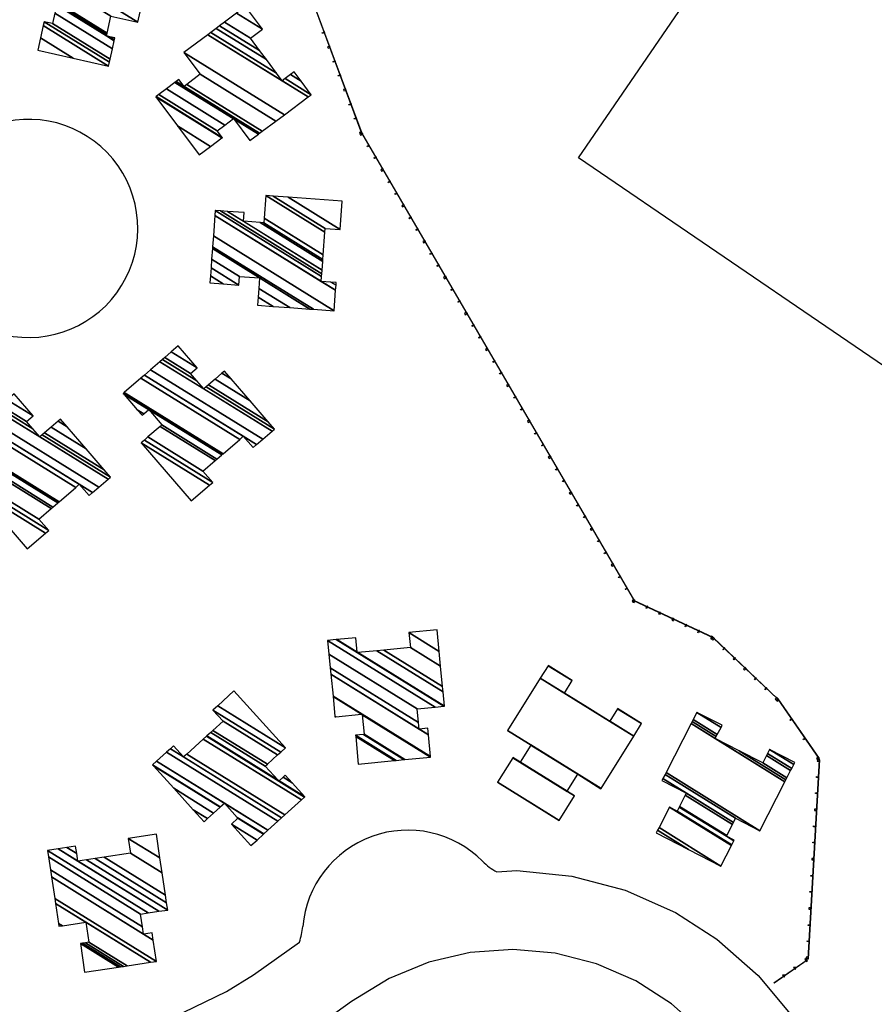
# Model space of a CAD drawing. Extents: x -0.5 to 41.9, y -0.5 to 29.8.
# Tile 42 of 128: x 7.255 to 7.474, y 4.466 to 4.718. Entities that reach past the tile are written whole.
import ezdxf

# ---------------------------------------------------------------- set-up
doc = ezdxf.new("R2010")
doc.units = 0
doc.header["$MEASUREMENT"] = 0
for name, color, linetype in [('11', 2, 'CONTINUOUS'), ('21', 5, 'CONTINUOUS'), ('60', 6, 'CONTINUOUS')]:
    doc.layers.add(name, color=color, linetype=linetype)

msp = doc.modelspace()

# ---------------------------------------------------------------- linework, layer by layer
at = {"layer": '11'}
for points in [[(7.49021, 4.81689), (7.62451, 4.72571), (7.59397, 4.68012), (7.80978, 4.53842), (7.76239, 4.46902), (7.54658, 4.6114), (7.53288, 4.59142), (7.39859, 4.68304), (7.49021, 4.81689)], [(7.11829, 4.54992), (7.11948, 4.54723), (7.12555, 4.53607), (7.1325, 4.52544), (7.14028, 4.5154), (7.14883, 4.50602), (7.15339, 4.5016), (7.163, 4.49331), (7.17326, 4.48582), (7.18371, 4.47939), (7.22242, 4.46276), (7.22998, 4.46025), (7.23784, 4.45831), (7.24986, 4.45658), (7.26199, 4.45629), (7.27006, 4.45689), (7.27806, 4.45813), (7.28981, 4.46117), (7.2974, 4.46396), (7.30832, 4.46925), (7.31522, 4.47349), (7.32698, 4.48193)], [(7.37762, 4.49992), (7.38271, 4.50023), (7.3968, 4.49884), (7.41049, 4.49522), (7.42342, 4.48946), (7.43399, 4.4827), (7.44464, 4.47336), (7.45366, 4.46246), (7.45721, 4.45718), (7.45864, 4.45441)], [(7.43057, 4.45883), (7.42242, 4.46611), (7.41321, 4.472), (7.40318, 4.47635), (7.39259, 4.47905), (7.38171, 4.48003), (7.3708, 4.47927), (7.36016, 4.47678), (7.35005, 4.47262), (7.34038, 4.46671), (7.32663, 4.4568)]]:
    msp.add_lwpolyline(points, dxfattribs=at)
for centre, radius, start, end in [((7.25759, 4.66492), 0.02797, 257.3147, 541.794), ((7.35477, 4.48362), 0.027, 44.843, 175.1475), ((7.38468, 4.51337), 0.01519, 224.843, 242.2898), ((7.31273, 4.48719), 0.01519, 339.7563, 355.1475)]:
    msp.add_arc(centre, radius, start, end, dxfattribs=at)
at = {"layer": '60'}
for p, q in [((7.32648, 4.73363), (7.34294, 4.68933)), ((7.32652, 4.73365), (7.34298, 4.68934)), ((7.34291, 4.6894), (7.41287, 4.56935)), ((7.34295, 4.68942), (7.41291, 4.56937)), ((7.41267, 4.56953), (7.43295, 4.56004)), ((7.41269, 4.56958), (7.43297, 4.56008)), ((7.43308, 4.55995), (7.44955, 4.5443)), ((7.43311, 4.55999), (7.44959, 4.54433)), ((7.44962, 4.54422), (7.46018, 4.52895)), ((7.44966, 4.54425), (7.46022, 4.52898)), ((7.46026, 4.52866), (7.45737, 4.47766)), ((7.46031, 4.52866), (7.45742, 4.47766)), ((7.45717, 4.4773), (7.44866, 4.47138)), ((7.4572, 4.47726), (7.44869, 4.47134))]:
    msp.add_line(p, q, dxfattribs=at)
for points in [[(7.33331, 4.71526), (7.33337, 4.71508), (7.33293, 4.71492), (7.33287, 4.7151)], [(7.33335, 4.71527), (7.33342, 4.7151), (7.3335, 4.71513), (7.33344, 4.71531)], [(7.33478, 4.7113), (7.33465, 4.71165), (7.33421, 4.71149), (7.33434, 4.71114)], [(7.33469, 4.71167), (7.33482, 4.71132), (7.33491, 4.71135), (7.33478, 4.7117)], [(7.33605, 4.70787), (7.33611, 4.7077), (7.33568, 4.70754), (7.33561, 4.70771)], [(7.33609, 4.70789), (7.33616, 4.70771), (7.33625, 4.70775), (7.33618, 4.70792)], [(7.33739, 4.70427), (7.33745, 4.70409), (7.33702, 4.70393), (7.33695, 4.70411)], [(7.33743, 4.70429), (7.3375, 4.70411), (7.33759, 4.70414), (7.33752, 4.70432)], [(7.33886, 4.70031), (7.33873, 4.70067), (7.33829, 4.7005), (7.33842, 4.70015)], [(7.33877, 4.70068), (7.3389, 4.70033), (7.33899, 4.70036), (7.33886, 4.70071)], [(7.34013, 4.69689), (7.3402, 4.69671), (7.33976, 4.69655), (7.33969, 4.69672)], [(7.34018, 4.6969), (7.34024, 4.69673), (7.34033, 4.69676), (7.34026, 4.69693)], [(7.34147, 4.69328), (7.34154, 4.69311), (7.3411, 4.69294), (7.34103, 4.69312)], [(7.34152, 4.6933), (7.34158, 4.69312), (7.34167, 4.69315), (7.3416, 4.69333)], [(7.34294, 4.68933), (7.34281, 4.68968), (7.34237, 4.68951), (7.3425, 4.68916)], [(7.34309, 4.68908), (7.34291, 4.6894), (7.3425, 4.68916), (7.34269, 4.68884)], [(7.34285, 4.68969), (7.34298, 4.68934), (7.34307, 4.68937), (7.34294, 4.68973)], [(7.34295, 4.68942), (7.34314, 4.6891), (7.34322, 4.68915), (7.34303, 4.68947)], [(7.34476, 4.68622), (7.34485, 4.68606), (7.34445, 4.68582), (7.34435, 4.68598)], [(7.3448, 4.68624), (7.34489, 4.68608), (7.34497, 4.68613), (7.34488, 4.68629)], [(7.34652, 4.6832), (7.34661, 4.68304), (7.34621, 4.68281), (7.34611, 4.68297)], [(7.34656, 4.68323), (7.34665, 4.68307), (7.34673, 4.68311), (7.34664, 4.68327)], [(7.34846, 4.67986), (7.34827, 4.68019), (7.34787, 4.67995), (7.34806, 4.67963)], [(7.34831, 4.68021), (7.3485, 4.67989), (7.34858, 4.67994), (7.3484, 4.68026)], [(7.35013, 4.67701), (7.35022, 4.67685), (7.34982, 4.67661), (7.34972, 4.67678)], [(7.35017, 4.67703), (7.35026, 4.67687), (7.35034, 4.67692), (7.35025, 4.67708)], [(7.35188, 4.67399), (7.35198, 4.67383), (7.35157, 4.6736), (7.35148, 4.67376)], [(7.35192, 4.67402), (7.35202, 4.67386), (7.3521, 4.6739), (7.352, 4.67407)], [(7.35383, 4.67066), (7.35364, 4.67098), (7.35324, 4.67074), (7.35343, 4.67042)], [(7.35368, 4.671), (7.35387, 4.67068), (7.35395, 4.67073), (7.35376, 4.67105)], [(7.35549, 4.6678), (7.35559, 4.66764), (7.35518, 4.6674), (7.35509, 4.66757)], [(7.35553, 4.66782), (7.35563, 4.66766), (7.35571, 4.66771), (7.35561, 4.66787)], [(7.35725, 4.66478), (7.35735, 4.66462), (7.35694, 4.66439), (7.35685, 4.66455)], [(7.35729, 4.66481), (7.35739, 4.66465), (7.35747, 4.66469), (7.35737, 4.66486)], [(7.3592, 4.66145), (7.35901, 4.66177), (7.3586, 4.66153), (7.35879, 4.66121)], [(7.35905, 4.66179), (7.35924, 4.66147), (7.35932, 4.66152), (7.35913, 4.66184)], [(7.36086, 4.65859), (7.36096, 4.65843), (7.36055, 4.65819), (7.36046, 4.65836)], [(7.3609, 4.65861), (7.361, 4.65845), (7.36108, 4.6585), (7.36098, 4.65866)], [(7.36266, 4.6556), (7.36275, 4.65544), (7.36283, 4.65548), (7.36274, 4.65565)], [(7.36262, 4.65557), (7.36271, 4.65541), (7.36231, 4.65518), (7.36221, 4.65534)], [(7.36457, 4.65224), (7.36438, 4.65256), (7.36397, 4.65232), (7.36416, 4.652)], [(7.36442, 4.65258), (7.36461, 4.65226), (7.36469, 4.65231), (7.3645, 4.65263)], [(7.36623, 4.64938), (7.36632, 4.64922), (7.36592, 4.64898), (7.36582, 4.64915)], [(7.36627, 4.6494), (7.36636, 4.64924), (7.36644, 4.64929), (7.36635, 4.64945)], [(7.36799, 4.64636), (7.36808, 4.6462), (7.36768, 4.64597), (7.36758, 4.64613)], [(7.36803, 4.64639), (7.36812, 4.64623), (7.3682, 4.64627), (7.36811, 4.64644)], [(7.36993, 4.64303), (7.36974, 4.64335), (7.36934, 4.64311), (7.36953, 4.64279)], [(7.36978, 4.64337), (7.36997, 4.64305), (7.37005, 4.6431), (7.36987, 4.64342)], [(7.3716, 4.64017), (7.37169, 4.64001), (7.37129, 4.63977), (7.37119, 4.63994)], [(7.37164, 4.64019), (7.37173, 4.64003), (7.37181, 4.64008), (7.37172, 4.64024)], [(7.37335, 4.63716), (7.37345, 4.63699), (7.37304, 4.63676), (7.37295, 4.63692)], [(7.37339, 4.63718), (7.37349, 4.63702), (7.37357, 4.63706), (7.37348, 4.63723)], [(7.3753, 4.63382), (7.37511, 4.63414), (7.37471, 4.6339), (7.3749, 4.63358)], [(7.37515, 4.63416), (7.37534, 4.63384), (7.37542, 4.63389), (7.37523, 4.63421)], [(7.37696, 4.63096), (7.37706, 4.6308), (7.37665, 4.63056), (7.37656, 4.63073)], [(7.377, 4.63099), (7.3771, 4.63082), (7.37718, 4.63087), (7.37709, 4.63103)], [(7.37872, 4.62795), (7.37882, 4.62778), (7.37841, 4.62755), (7.37832, 4.62771)], [(7.37876, 4.62797), (7.37886, 4.62781), (7.37894, 4.62785), (7.37884, 4.62802)], [(7.38067, 4.62461), (7.38048, 4.62493), (7.38008, 4.62469), (7.38026, 4.62437)], [(7.38052, 4.62495), (7.38071, 4.62463), (7.38079, 4.62468), (7.3806, 4.625)], [(7.38233, 4.62175), (7.38243, 4.62159), (7.38202, 4.62135), (7.38193, 4.62152)], [(7.38237, 4.62178), (7.38247, 4.62161), (7.38255, 4.62166), (7.38245, 4.62182)], [(7.38409, 4.61874), (7.38418, 4.61857), (7.38378, 4.61834), (7.38369, 4.6185)], [(7.38413, 4.61876), (7.38422, 4.6186), (7.3843, 4.61864), (7.38421, 4.61881)], [(7.38604, 4.6154), (7.38585, 4.61572), (7.38544, 4.61548), (7.38563, 4.61516)], [(7.38589, 4.61574), (7.38608, 4.61542), (7.38616, 4.61547), (7.38597, 4.61579)], [(7.3877, 4.61254), (7.38779, 4.61238), (7.38739, 4.61214), (7.3873, 4.61231)], [(7.38774, 4.61257), (7.38783, 4.6124), (7.38791, 4.61245), (7.38782, 4.61261)], [(7.38946, 4.60953), (7.38955, 4.60936), (7.38915, 4.60913), (7.38905, 4.60929)], [(7.3895, 4.60955), (7.38959, 4.60939), (7.38967, 4.60943), (7.38958, 4.6096)], [(7.3914, 4.60619), (7.39121, 4.60651), (7.39081, 4.60627), (7.391, 4.60595)], [(7.39126, 4.60653), (7.39144, 4.60621), (7.39152, 4.60626), (7.39134, 4.60658)], [(7.39307, 4.60333), (7.39316, 4.60317), (7.39276, 4.60293), (7.39266, 4.6031)], [(7.39311, 4.60336), (7.3932, 4.60319), (7.39328, 4.60324), (7.39319, 4.6034)], [(7.39482, 4.60032), (7.39492, 4.60015), (7.39451, 4.59992), (7.39442, 4.60008)], [(7.39486, 4.60034), (7.39496, 4.60018), (7.39504, 4.60022), (7.39495, 4.60039)], [(7.39677, 4.59698), (7.39658, 4.5973), (7.39618, 4.59706), (7.39637, 4.59674)], [(7.39662, 4.59732), (7.39681, 4.597), (7.39689, 4.59705), (7.3967, 4.59737)], [(7.39843, 4.59412), (7.39853, 4.59396), (7.39812, 4.59373), (7.39803, 4.59389)], [(7.39847, 4.59415), (7.39857, 4.59398), (7.39865, 4.59403), (7.39856, 4.59419)], [(7.40019, 4.59111), (7.40029, 4.59094), (7.39988, 4.59071), (7.39979, 4.59087)], [(7.40023, 4.59113), (7.40033, 4.59097), (7.40041, 4.59102), (7.40031, 4.59118)], [(7.40214, 4.58777), (7.40195, 4.58809), (7.40155, 4.58785), (7.40173, 4.58753)], [(7.40199, 4.58811), (7.40218, 4.58779), (7.40226, 4.58784), (7.40207, 4.58816)], [(7.4038, 4.58491), (7.4039, 4.58475), (7.40349, 4.58451), (7.4034, 4.58468)], [(7.40384, 4.58494), (7.40394, 4.58477), (7.40402, 4.58482), (7.40392, 4.58498)], [(7.40556, 4.5819), (7.40565, 4.58173), (7.40525, 4.5815), (7.40516, 4.58166)], [(7.4056, 4.58192), (7.40569, 4.58176), (7.40577, 4.58181), (7.40568, 4.58197)], [(7.40751, 4.57856), (7.40732, 4.57888), (7.40691, 4.57864), (7.4071, 4.57832)], [(7.40736, 4.5789), (7.40755, 4.57858), (7.40763, 4.57863), (7.40744, 4.57895)], [(7.40917, 4.5757), (7.40926, 4.57554), (7.40886, 4.57531), (7.40877, 4.57547)], [(7.40921, 4.57573), (7.4093, 4.57556), (7.40938, 4.57561), (7.40929, 4.57577)], [(7.41093, 4.57269), (7.41102, 4.57252), (7.41062, 4.57229), (7.41052, 4.57245)], [(7.41097, 4.57271), (7.41106, 4.57255), (7.41114, 4.5726), (7.41105, 4.57276)], [(7.41287, 4.56935), (7.41268, 4.56967), (7.41228, 4.56943), (7.41247, 4.56911)], [(7.41301, 4.56938), (7.41267, 4.56954), (7.41247, 4.56911), (7.41281, 4.56895)], [(7.41269, 4.56958), (7.41303, 4.56942), (7.41307, 4.5695), (7.41273, 4.56966)], [(7.41273, 4.56969), (7.41291, 4.56937), (7.41299, 4.56942), (7.41281, 4.56974)], [(7.41611, 4.56793), (7.41627, 4.56785), (7.41608, 4.56742), (7.41591, 4.5675)], [(7.41613, 4.56797), (7.41629, 4.56789), (7.41633, 4.56797), (7.41616, 4.56805)], [(7.41937, 4.5664), (7.41954, 4.56632), (7.41934, 4.56589), (7.41918, 4.56597)], [(7.41939, 4.56644), (7.41956, 4.56636), (7.4196, 4.56644), (7.41943, 4.56652)], [(7.42298, 4.56471), (7.42264, 4.56486), (7.42244, 4.56444), (7.42278, 4.56428)], [(7.42266, 4.56491), (7.423, 4.56475), (7.42304, 4.56483), (7.4227, 4.56499)], [(7.42608, 4.56326), (7.42625, 4.56318), (7.42605, 4.56275), (7.42588, 4.56283)], [(7.4261, 4.5633), (7.42627, 4.56322), (7.42631, 4.5633), (7.42614, 4.56338)], [(7.42935, 4.56173), (7.42952, 4.56165), (7.42932, 4.56122), (7.42915, 4.5613)], [(7.42937, 4.56177), (7.42954, 4.56169), (7.42958, 4.56177), (7.42941, 4.56185)], [(7.43295, 4.56004), (7.43262, 4.56019), (7.43242, 4.55977), (7.43276, 4.55961)], [(7.43264, 4.56024), (7.43297, 4.56008), (7.43301, 4.56016), (7.43268, 4.56032)], [(7.43335, 4.55969), (7.43308, 4.55995), (7.43276, 4.55961), (7.43303, 4.55935)], [(7.43311, 4.55999), (7.43338, 4.55973), (7.43345, 4.5598), (7.43318, 4.56005)], [(7.43587, 4.5573), (7.43601, 4.55717), (7.43568, 4.55683), (7.43555, 4.55696)], [(7.4359, 4.55733), (7.43604, 4.5572), (7.4361, 4.55727), (7.43597, 4.5574)], [(7.43853, 4.55478), (7.43866, 4.55465), (7.43834, 4.55431), (7.4382, 4.55444)], [(7.43856, 4.55481), (7.43869, 4.55468), (7.43876, 4.55475), (7.43862, 4.55488)], [(7.44145, 4.55199), (7.44118, 4.55225), (7.44086, 4.55191), (7.44113, 4.55166)], [(7.44121, 4.55229), (7.44148, 4.55203), (7.44155, 4.5521), (7.44128, 4.55235)], [(7.44397, 4.5496), (7.44411, 4.54947), (7.44379, 4.54913), (7.44365, 4.54926)], [(7.444, 4.54963), (7.44414, 4.54951), (7.4442, 4.54957), (7.44407, 4.5497)], [(7.44663, 4.54708), (7.44676, 4.54695), (7.44644, 4.54661), (7.44631, 4.54674)], [(7.44666, 4.54711), (7.4468, 4.54698), (7.44686, 4.54705), (7.44672, 4.54718)], [(7.44955, 4.5443), (7.44928, 4.54455), (7.44896, 4.54421), (7.44923, 4.54396)], [(7.44932, 4.54459), (7.44959, 4.54433), (7.44965, 4.5444), (7.44938, 4.54466)], [(7.44983, 4.54392), (7.44962, 4.54422), (7.44923, 4.54396), (7.44945, 4.54365)], [(7.44966, 4.54425), (7.44987, 4.54394), (7.44995, 4.54399), (7.44973, 4.5443)], [(7.45314, 4.53913), (7.45324, 4.53898), (7.45286, 4.53871), (7.45275, 4.53887)], [(7.45318, 4.53916), (7.45328, 4.539), (7.45336, 4.53906), (7.45325, 4.53921)], [(7.45655, 4.5342), (7.45666, 4.53404), (7.45627, 4.53378), (7.45617, 4.53393)], [(7.45659, 4.53422), (7.4567, 4.53407), (7.45677, 4.53412), (7.45667, 4.53428)], [(7.46018, 4.52895), (7.45997, 4.52926), (7.45958, 4.52899), (7.4598, 4.52868)], [(7.46024, 4.52828), (7.46026, 4.52866), (7.4598, 4.52868), (7.45977, 4.52831)], [(7.46001, 4.52929), (7.46022, 4.52898), (7.4603, 4.52903), (7.46008, 4.52934)], [(7.46031, 4.52866), (7.46029, 4.52828), (7.46038, 4.52828), (7.4604, 4.52865)], [(7.46002, 4.52432), (7.46001, 4.52413), (7.45954, 4.52415), (7.45955, 4.52434)], [(7.46006, 4.52431), (7.46005, 4.52413), (7.46015, 4.52412), (7.46016, 4.52431)], [(7.45978, 4.52016), (7.45977, 4.51997), (7.4593, 4.52), (7.45931, 4.52019)], [(7.45983, 4.52016), (7.45982, 4.51997), (7.45991, 4.51996), (7.45992, 4.52015)], [(7.45952, 4.51563), (7.45955, 4.516), (7.45908, 4.51603), (7.45906, 4.51566)], [(7.45959, 4.516), (7.45957, 4.51563), (7.45966, 4.51562), (7.45968, 4.51599)], [(7.4593, 4.51166), (7.45929, 4.51147), (7.45882, 4.5115), (7.45883, 4.51169)], [(7.45935, 4.51166), (7.45934, 4.51147), (7.45943, 4.51146), (7.45944, 4.51165)], [(7.45906, 4.5075), (7.45905, 4.50732), (7.45859, 4.50734), (7.4586, 4.50753)], [(7.45911, 4.5075), (7.4591, 4.50731), (7.45919, 4.50731), (7.4592, 4.50749)], [(7.45881, 4.50297), (7.45883, 4.50335), (7.45836, 4.50337), (7.45834, 4.503)], [(7.45887, 4.50334), (7.45885, 4.50297), (7.45895, 4.50296), (7.45897, 4.50334)], [(7.45858, 4.499), (7.45857, 4.49882), (7.4581, 4.49884), (7.45811, 4.49903)], [(7.45863, 4.499), (7.45862, 4.49881), (7.45871, 4.49881), (7.45872, 4.49899)], [(7.45835, 4.49485), (7.45834, 4.49466), (7.45787, 4.49469), (7.45788, 4.49487)], [(7.45839, 4.49484), (7.45838, 4.49466), (7.45847, 4.49465), (7.45849, 4.49484)], [(7.45809, 4.49032), (7.45811, 4.49069), (7.45764, 4.49072), (7.45762, 4.49034)], [(7.45816, 4.49069), (7.45814, 4.49031), (7.45823, 4.49031), (7.45825, 4.49068)], [(7.45786, 4.48635), (7.45785, 4.48616), (7.45739, 4.48619), (7.4574, 4.48637)], [(7.45791, 4.48634), (7.4579, 4.48616), (7.45799, 4.48615), (7.458, 4.48634)], [(7.45763, 4.48219), (7.45762, 4.482), (7.45715, 4.48203), (7.45716, 4.48222)], [(7.45767, 4.48219), (7.45766, 4.482), (7.45776, 4.482), (7.45777, 4.48218)], [(7.45686, 4.47709), (7.45717, 4.4773), (7.4569, 4.47769), (7.4566, 4.47747)], [(7.4572, 4.47726), (7.45689, 4.47705), (7.45694, 4.47697), (7.45725, 4.47719)], [(7.45737, 4.47766), (7.45739, 4.47803), (7.45693, 4.47806), (7.4569, 4.47769)], [(7.45744, 4.47803), (7.45742, 4.47766), (7.45751, 4.47765), (7.45753, 4.47803)], [(7.45418, 4.47522), (7.45402, 4.47511), (7.45376, 4.4755), (7.45391, 4.4756)], [(7.4542, 4.47518), (7.45405, 4.47507), (7.4541, 4.475), (7.45426, 4.4751)], [(7.45133, 4.47324), (7.45118, 4.47313), (7.45091, 4.47352), (7.45107, 4.47362)], [(7.45136, 4.4732), (7.45121, 4.4731), (7.45126, 4.47302), (7.45142, 4.47312)]]:
    msp.add_lwpolyline(points, close=True, dxfattribs=at)

# ---------------------------------------------------------------- meshes
at = {"layer": '21'}
mesh = msp.add_polyface(dxfattribs=at)
corners = [(7.2599, 4.71066), (7.26898, 4.7086), (7.26061, 4.71379), (7.27805, 4.70653), (7.26132, 4.71691), (7.27828, 4.70753), (7.26155, 4.71791), (7.27845, 4.70828), (7.26371, 4.71742), (7.27907, 4.71098), (7.26433, 4.72012), (7.25802, 4.72403), (7.27754, 4.71427), (7.27953, 4.71303), (7.26479, 4.72217), (7.26397, 4.72268), (7.25849, 4.72608), (7.27761, 4.71458), (7.27843, 4.71407), (7.2796, 4.71334), (7.26486, 4.72247), (7.25856, 4.72638), (7.2777, 4.71501), (7.2797, 4.71378), (7.25866, 4.72682), (7.27868, 4.71933), (7.25964, 4.73114), (7.28553, 4.71777), (7.26018, 4.73349), (7.28744, 4.72619), (7.26209, 4.7419), (7.26863, 4.73785), (7.28774, 4.72748), (7.26238, 4.7432), (7.26892, 4.73915), (7.2724, 4.73699), (7.27529, 4.73633), (7.28796, 4.72848), (7.26526, 4.74255), (7.26915, 4.74014), (7.27529, 4.73633), (7.2795, 4.73538), (7.28829, 4.72992), (7.26948, 4.74159), (7.28194, 4.73482), (7.28848, 4.73077), (7.28279, 4.73856), (7.28933, 4.7345), (7.28989, 4.73694)]
mesh.append_faces([[corners[k] for k in face] for face in [(0, 0, 1, 2), (2, 1, 3, 4), (4, 3, 5, 6), (6, 5, 7, 8), (8, 7, 9, 10), (11, 11, 15, 16), (10, 9, 13, 14), (16, 15, 20, 21), (14, 12, 17, 20), (12, 13, 19, 18), (21, 17, 22, 24), (18, 19, 23, 23), (24, 22, 25, 26), (26, 25, 27, 28), (28, 27, 29, 30), (30, 31, 34, 33), (31, 29, 32, 35), (33, 34, 39, 38), (35, 32, 37, 40), (38, 39, 43, 43), (36, 37, 42, 41), (41, 42, 45, 44), (44, 45, 47, 46), (46, 47, 48, 48)]], dxfattribs={"vtx0": -1, "vtx2": -1})
mesh = msp.add_polyface(dxfattribs=at)
corners = [(7.30128, 4.68374), (7.30422, 4.68593), (7.29571, 4.6912), (7.30715, 4.68812), (7.29015, 4.69866), (7.30724, 4.68818), (7.29023, 4.69872), (7.30591, 4.68996), (7.29093, 4.69925), (7.31426, 4.68744), (7.30785, 4.69141), (7.29288, 4.7007), (7.31648, 4.68909), (7.31007, 4.69307), (7.29509, 4.70235), (7.31679, 4.68932), (7.2954, 4.70258), (7.29743, 4.70133), (7.31749, 4.68985), (7.2961, 4.7031), (7.29813, 4.70185), (7.32095, 4.69243), (7.30159, 4.70443), (7.32316, 4.69408), (7.2974, 4.71005), (7.3226, 4.70273), (7.32924, 4.69862), (7.30348, 4.71459), (7.32112, 4.70471), (7.32338, 4.70332), (7.33002, 4.6992), (7.30426, 4.71517), (7.31852, 4.70821), (7.32475, 4.70434), (7.32741, 4.70269), (7.30563, 4.71619), (7.31852, 4.70821), (7.32567, 4.70503), (7.30655, 4.71688), (7.31677, 4.71054), (7.30779, 4.7178), (7.31443, 4.71368), (7.31086, 4.72009), (7.31751, 4.71597), (7.31316, 4.72181)]
mesh.append_faces([[corners[k] for k in face] for face in [(0, 0, 1, 2), (2, 1, 3, 4), (4, 3, 5, 6), (6, 5, 7, 8), (8, 7, 10, 11), (11, 10, 13, 14), (9, 9, 12, 13), (14, 12, 15, 16), (16, 17, 19, 19), (17, 15, 18, 20), (20, 18, 21, 22), (22, 21, 23, 24), (24, 23, 26, 27), (27, 25, 28, 31), (25, 26, 30, 29), (31, 28, 32, 35), (29, 30, 34, 33), (35, 36, 39, 38), (33, 34, 37, 37), (38, 39, 41, 40), (40, 41, 43, 42), (42, 43, 44, 44)]], dxfattribs={"vtx0": -1, "vtx2": -1})
mesh = msp.add_polyface(dxfattribs=at)
corners = [(7.30405, 4.65094), (7.30419, 4.65273), (7.30748, 4.65069), (7.31628, 4.64523), (7.30434, 4.65481), (7.31146, 4.65039), (7.31644, 4.64731), (7.32027, 4.64493), (7.3045, 4.65702), (7.31163, 4.65261), (7.3166, 4.64952), (7.32451, 4.64462), (7.3047, 4.65973), (7.3168, 4.65222), (7.32969, 4.64424), (7.30474, 4.66022), (7.33064, 4.64417), (7.30494, 4.66297), (7.33589, 4.64378), (7.30533, 4.66822), (7.33628, 4.64904), (7.3326, 4.65131), (7.30543, 4.66951), (7.33638, 4.65032), (7.33506, 4.65113), (7.3327, 4.6526), (7.30679, 4.6694), (7.33643, 4.65103), (7.33275, 4.65331), (7.31267, 4.66674), (7.3086, 4.66927), (7.33282, 4.65425), (7.31692, 4.66643), (7.31284, 4.66896), (7.33299, 4.65647), (7.31785, 4.66636), (7.33302, 4.65695), (7.33311, 4.65812), (7.31793, 4.66753), (7.33311, 4.65812), (7.33354, 4.66395), (7.31837, 4.67336), (7.33361, 4.66493), (7.32025, 4.67322), (7.33744, 4.66465), (7.32408, 4.67293), (7.33797, 4.67191)]
mesh.append_faces([[corners[k] for k in face] for face in [(0, 0, 2, 1), (1, 2, 5, 4), (3, 3, 7, 6), (4, 5, 9, 8), (6, 7, 11, 10), (8, 9, 13, 12), (10, 11, 14, 13), (12, 14, 16, 15), (15, 16, 18, 17), (17, 18, 20, 19), (19, 21, 25, 22), (21, 20, 23, 24), (22, 25, 28, 26), (24, 23, 27, 27), (26, 28, 31, 30), (30, 29, 33, 33), (29, 31, 34, 32), (32, 34, 36, 35), (35, 36, 39, 38), (38, 37, 40, 41), (41, 40, 42, 43), (43, 42, 44, 45), (45, 44, 46, 46)]], dxfattribs={"vtx0": -1, "vtx2": -1})
mesh = msp.add_polyface(dxfattribs=at)
corners = [(7.29926, 4.59504), (7.28642, 4.60993), (7.30394, 4.59907), (7.28726, 4.61065), (7.30477, 4.59979), (7.28817, 4.61143), (7.30227, 4.60269), (7.28666, 4.61699), (7.29129, 4.61412), (7.30539, 4.60538), (7.28543, 4.61842), (7.28711, 4.61737), (7.29174, 4.61451), (7.30583, 4.60577), (7.28205, 4.62234), (7.28835, 4.61844), (7.30707, 4.60683), (7.28181, 4.62261), (7.30715, 4.6069), (7.30744, 4.60715), (7.2821, 4.62286), (7.30744, 4.60715), (7.3117, 4.61082), (7.31512, 4.60871), (7.28636, 4.62653), (7.31261, 4.61161), (7.31603, 4.60949), (7.28727, 4.62732), (7.31762, 4.61086), (7.28886, 4.62869), (7.31999, 4.61291), (7.30247, 4.62376), (7.29123, 4.63073), (7.32062, 4.61346), (7.30311, 4.62432), (7.30072, 4.6258), (7.29187, 4.63129), (7.31899, 4.61536), (7.30371, 4.62483), (7.29908, 4.6277), (7.29247, 4.6318), (7.31437, 4.62071), (7.30539, 4.62628), (7.30076, 4.62915), (7.29415, 4.63325), (7.30952, 4.62634), (7.30715, 4.6278), (7.29591, 4.63477), (7.30778, 4.62835)]
mesh.append_faces([[corners[k] for k in face] for face in [(0, 0, 2, 1), (1, 2, 4, 3), (3, 4, 6, 5), (5, 6, 9, 8), (7, 7, 11, 10), (8, 9, 13, 12), (10, 11, 15, 14), (12, 13, 16, 15), (14, 16, 18, 17), (17, 18, 21, 20), (20, 19, 22, 24), (24, 22, 25, 27), (23, 23, 26, 25), (27, 26, 28, 29), (29, 28, 30, 32), (32, 31, 35, 36), (31, 30, 33, 34), (36, 35, 39, 40), (34, 33, 37, 38), (40, 39, 43, 44), (38, 37, 41, 42), (44, 43, 47, 47), (42, 41, 45, 46), (46, 45, 48, 48)]], dxfattribs={"vtx0": -1, "vtx2": -1})
mesh = msp.add_polyface(dxfattribs=at)
corners = [(7.25722, 4.58272), (7.24439, 4.59762), (7.2619, 4.58676), (7.24522, 4.59833), (7.26273, 4.58748), (7.24613, 4.59912), (7.26023, 4.59038), (7.24463, 4.60468), (7.24925, 4.60181), (7.26335, 4.59307), (7.24339, 4.60611), (7.24508, 4.60506), (7.2497, 4.6022), (7.2638, 4.59346), (7.24001, 4.61003), (7.24631, 4.60613), (7.26503, 4.59452), (7.23978, 4.6103), (7.26511, 4.59459), (7.2654, 4.59484), (7.24006, 4.61055), (7.2654, 4.59484), (7.26966, 4.59851), (7.27308, 4.59639), (7.24432, 4.61422), (7.27057, 4.5993), (7.27399, 4.59718), (7.24523, 4.61501), (7.27558, 4.59855), (7.24683, 4.61638), (7.27795, 4.60059), (7.26043, 4.61145), (7.24919, 4.61842), (7.27859, 4.60114), (7.26107, 4.612), (7.25868, 4.61349), (7.24983, 4.61897), (7.27695, 4.60305), (7.26167, 4.61252), (7.25705, 4.61538), (7.25043, 4.61949), (7.27233, 4.6084), (7.26335, 4.61397), (7.25873, 4.61683), (7.25211, 4.62094), (7.26748, 4.61403), (7.26512, 4.61549), (7.25388, 4.62246), (7.26575, 4.61604)]
mesh.append_faces([[corners[k] for k in face] for face in [(0, 0, 2, 1), (1, 2, 4, 3), (3, 4, 6, 5), (5, 6, 9, 8), (7, 7, 11, 10), (8, 9, 13, 12), (10, 11, 15, 14), (12, 13, 16, 15), (14, 16, 18, 17), (17, 18, 21, 20), (20, 19, 22, 24), (24, 22, 25, 27), (23, 23, 26, 25), (27, 26, 28, 29), (29, 28, 30, 32), (32, 31, 35, 36), (31, 30, 33, 34), (36, 35, 39, 40), (34, 33, 37, 38), (40, 39, 43, 44), (38, 37, 41, 42), (44, 43, 47, 47), (42, 41, 45, 46), (46, 45, 48, 48)]], dxfattribs={"vtx0": -1, "vtx2": -1})
mesh = msp.add_polyface(dxfattribs=at)
corners = [(7.3421, 4.52758), (7.34142, 4.53464), (7.35137, 4.52847), (7.34139, 4.53498), (7.35181, 4.52852), (7.33612, 4.53968), (7.3434, 4.53517), (7.35381, 4.52871), (7.3361, 4.53984), (7.33632, 4.5397), (7.3436, 4.53519), (7.35402, 4.52873), (7.33562, 4.54488), (7.34294, 4.54034), (7.34311, 4.54023), (7.36063, 4.52937), (7.33561, 4.545), (7.3431, 4.54036), (7.36062, 4.52949), (7.33507, 4.55059), (7.36008, 4.53508), (7.35771, 4.53655), (7.33491, 4.55227), (7.35992, 4.53676), (7.35755, 4.53823), (7.33457, 4.55575), (7.35721, 4.54171), (7.33423, 4.55925), (7.3618, 4.54216), (7.34184, 4.55613), (7.33646, 4.55947), (7.36404, 4.54237), (7.342, 4.55615), (7.34183, 4.55625), (7.33662, 4.55948), (7.3642, 4.54239), (7.34685, 4.55662), (7.34147, 4.55995), (7.36384, 4.54608), (7.34864, 4.55679), (7.36371, 4.54745), (7.34864, 4.55679), (7.36321, 4.55263), (7.35544, 4.55744), (7.36284, 4.55644), (7.35507, 4.56126), (7.36231, 4.56196)]
mesh.append_faces([[corners[k] for k in face] for face in [(0, 0, 2, 1), (1, 2, 4, 3), (3, 4, 7, 6), (5, 5, 9, 8), (6, 7, 11, 10), (8, 9, 13, 12), (10, 11, 15, 14), (12, 13, 17, 16), (14, 15, 18, 17), (16, 18, 20, 19), (19, 21, 24, 22), (21, 20, 23, 23), (22, 24, 26, 25), (25, 26, 28, 27), (27, 28, 31, 30), (30, 29, 33, 34), (29, 31, 35, 32), (34, 33, 37, 37), (32, 35, 38, 36), (36, 38, 40, 39), (41, 40, 42, 43), (43, 42, 44, 45), (45, 44, 46, 46)]], dxfattribs={"vtx0": -1, "vtx2": -1})
mesh = msp.add_polyface(dxfattribs=at)
corners = [(7.39357, 4.51308), (7.38567, 4.51801), (7.39358, 4.5131), (7.37777, 4.52294), (7.39359, 4.51313), (7.38168, 4.5292), (7.3975, 4.51938), (7.38168, 4.5292), (7.39562, 4.52056), (7.38359, 4.52806), (7.3817, 4.52923), (7.39564, 4.52059), (7.38359, 4.52807), (7.3817, 4.52924), (7.39564, 4.5206), (7.3863, 4.53241), (7.39835, 4.52495), (7.40431, 4.52125), (7.38632, 4.53243), (7.39836, 4.52496), (7.40432, 4.52127), (7.38634, 4.53247), (7.40435, 4.5213), (7.38038, 4.53618), (7.40436, 4.52132), (7.38873, 4.54956), (7.4127, 4.53469), (7.40652, 4.53853), (7.40073, 4.54214), (7.38874, 4.54957), (7.41271, 4.53471), (7.40653, 4.53854), (7.40073, 4.54214), (7.39493, 4.54576), (7.38875, 4.54959), (7.41272, 4.53473), (7.40654, 4.53856), (7.39693, 4.54896), (7.39075, 4.55279), (7.41472, 4.53793), (7.40854, 4.54176), (7.39694, 4.54898), (7.39076, 4.55281), (7.40855, 4.54178), (7.39696, 4.54901), (7.39078, 4.55284), (7.39079, 4.55286)]
mesh.append_faces([[corners[k] for k in face] for face in [(0, 0, 2, 1), (1, 2, 4, 3), (3, 4, 6, 5), (5, 6, 8, 7), (7, 8, 11, 10), (10, 9, 13, 13), (9, 11, 14, 12), (12, 14, 16, 15), (15, 16, 19, 18), (17, 17, 20, 19), (18, 20, 22, 21), (21, 22, 24, 23), (23, 24, 26, 25), (25, 27, 32, 29), (27, 26, 30, 31), (29, 28, 33, 34), (31, 30, 35, 36), (34, 33, 37, 38), (36, 35, 39, 40), (38, 37, 41, 42), (40, 39, 43, 43), (42, 41, 44, 45), (45, 44, 46, 46)]], dxfattribs={"vtx0": -1, "vtx2": -1})
mesh = msp.add_polyface(dxfattribs=at)
corners = [(7.30255, 4.51278), (7.29977, 4.51585), (7.30343, 4.51358), (7.31458, 4.50666), (7.29477, 4.52135), (7.305, 4.51501), (7.30959, 4.51216), (7.31616, 4.50809), (7.28956, 4.52709), (7.30665, 4.5165), (7.31123, 4.51365), (7.3178, 4.50958), (7.28934, 4.52734), (7.30672, 4.51656), (7.31101, 4.5139), (7.31787, 4.50965), (7.29037, 4.52827), (7.30775, 4.5175), (7.3189, 4.51058), (7.29294, 4.53061), (7.32148, 4.51292), (7.2973, 4.52939), (7.29391, 4.53149), (7.32244, 4.5138), (7.29811, 4.53013), (7.29472, 4.53223), (7.32326, 4.51454), (7.30235, 4.53398), (7.3275, 4.51839), (7.30235, 4.53398), (7.3283, 4.51911), (7.32173, 4.52318), (7.30315, 4.5347), (7.32837, 4.51918), (7.3218, 4.52325), (7.32151, 4.52343), (7.30322, 4.53477), (7.32511, 4.52277), (7.32283, 4.52418), (7.31824, 4.52702), (7.30425, 4.5357), (7.32337, 4.52468), (7.31879, 4.52752), (7.3048, 4.5362), (7.3214, 4.5299), (7.30741, 4.53857), (7.32221, 4.53063), (7.30483, 4.54141), (7.32343, 4.53174), (7.30605, 4.54252), (7.31022, 4.5463)]
mesh.append_faces([[corners[k] for k in face] for face in [(0, 0, 2, 1), (1, 2, 5, 4), (3, 3, 7, 6), (4, 5, 9, 8), (6, 7, 11, 10), (8, 9, 13, 12), (10, 11, 15, 14), (12, 13, 17, 16), (14, 15, 18, 17), (16, 18, 20, 19), (19, 20, 23, 22), (22, 21, 25, 25), (21, 23, 26, 24), (24, 26, 28, 27), (29, 28, 30, 32), (32, 31, 35, 36), (31, 30, 33, 34), (36, 35, 39, 40), (34, 33, 37, 38), (40, 39, 42, 43), (38, 37, 41, 41), (43, 42, 44, 45), (45, 44, 46, 47), (47, 46, 48, 49), (49, 48, 50, 50)]], dxfattribs={"vtx0": -1, "vtx2": -1})
mesh = msp.add_polyface(dxfattribs=at)
corners = [(7.41848, 4.50989), (7.41883, 4.51058), (7.42677, 4.50566), (7.41919, 4.51127), (7.43506, 4.50142), (7.42186, 4.51651), (7.43774, 4.50666), (7.42384, 4.5155), (7.43782, 4.50683), (7.42437, 4.51655), (7.43836, 4.50788), (7.43647, 4.50905), (7.42446, 4.51671), (7.43844, 4.50804), (7.43655, 4.50922), (7.41995, 4.52331), (7.42593, 4.5196), (7.43802, 4.5121), (7.42021, 4.52383), (7.4262, 4.52012), (7.43829, 4.51262), (7.42075, 4.52488), (7.43882, 4.51367), (7.42102, 4.5254), (7.44507, 4.51048), (7.43362, 4.5341), (7.42742, 4.53794), (7.45148, 4.52303), (7.43971, 4.53099), (7.43388, 4.5346), (7.42768, 4.53845), (7.45173, 4.52354), (7.43971, 4.53099), (7.43414, 4.53511), (7.42794, 4.53896), (7.45199, 4.52404), (7.44579, 4.52789), (7.43509, 4.53697), (7.42889, 4.54082), (7.45294, 4.5259), (7.44674, 4.52975), (7.43537, 4.53751), (7.45322, 4.52644), (7.44702, 4.53029), (7.45374, 4.52746), (7.44753, 4.5313), (7.45401, 4.528)]
mesh.append_faces([[corners[k] for k in face] for face in [(0, 0, 2, 1), (1, 2, 4, 3), (3, 4, 6, 5), (5, 6, 8, 7), (7, 8, 10, 9), (9, 11, 14, 12), (11, 10, 13, 13), (12, 14, 17, 16), (15, 15, 19, 18), (16, 17, 20, 19), (18, 20, 22, 21), (21, 22, 24, 23), (23, 24, 27, 26), (26, 25, 29, 30), (25, 27, 31, 28), (30, 29, 33, 34), (32, 31, 35, 36), (34, 33, 37, 38), (36, 35, 39, 40), (38, 37, 41, 41), (40, 39, 42, 43), (43, 42, 44, 45), (45, 44, 46, 46)]], dxfattribs={"vtx0": -1, "vtx2": -1})
mesh = msp.add_polyface(dxfattribs=at)
corners = [(7.27194, 4.4742), (7.28061, 4.47549), (7.27084, 4.48155), (7.28115, 4.47557), (7.27139, 4.48163), (7.28191, 4.47569), (7.27215, 4.48174), (7.26534, 4.48597), (7.2828, 4.47582), (7.27304, 4.48187), (7.26622, 4.4861), (7.26522, 4.48672), (7.28885, 4.47673), (7.27227, 4.48701), (7.26446, 4.49185), (7.29036, 4.47695), (7.26426, 4.49313), (7.28706, 4.48397), (7.28954, 4.48244), (7.26344, 4.49862), (7.28678, 4.48583), (7.28926, 4.4843), (7.26316, 4.50048), (7.28629, 4.4891), (7.26268, 4.50375), (7.28826, 4.4894), (7.26243, 4.50541), (7.29098, 4.48981), (7.26515, 4.50582), (7.27019, 4.5027), (7.29323, 4.49014), (7.2674, 4.50616), (7.2699, 4.50461), (7.27244, 4.50303), (7.29295, 4.49202), (7.26962, 4.50649), (7.27466, 4.50337), (7.27694, 4.50371), (7.29266, 4.49396), (7.27694, 4.50371), (7.2837, 4.50472), (7.2918, 4.49969), (7.28313, 4.50851), (7.29124, 4.50348), (7.29032, 4.50959)]
mesh.append_faces([[corners[k] for k in face] for face in [(0, 0, 1, 2), (2, 1, 3, 4), (4, 3, 5, 6), (7, 7, 10, 11), (6, 5, 8, 9), (11, 10, 13, 14), (9, 8, 12, 13), (14, 12, 15, 16), (16, 15, 18, 19), (19, 17, 20, 22), (17, 18, 21, 21), (22, 20, 23, 24), (24, 23, 25, 26), (26, 25, 27, 28), (28, 29, 32, 31), (29, 27, 30, 33), (31, 32, 35, 35), (33, 30, 34, 36), (36, 34, 38, 39), (37, 38, 41, 40), (40, 41, 43, 42), (42, 43, 44, 44)]], dxfattribs={"vtx0": -1, "vtx2": -1})

doc.saveas('drawing.dxf')
